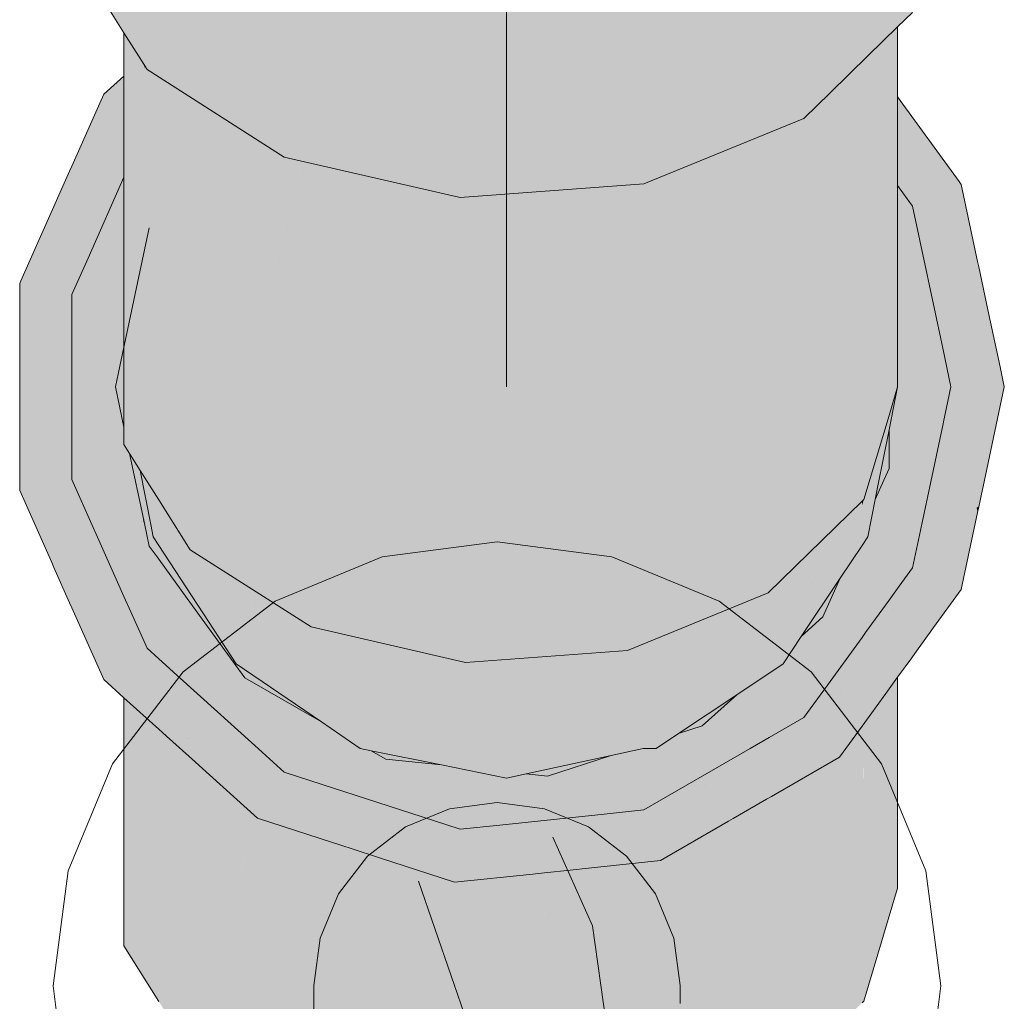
# Model space of a CAD drawing. Header units: millimetres. Extents: x 321 to 585, y -277 to 9.
# Tile 218 of 256: x 472.581 to 472.803, y -193.691 to -193.47. Entities that reach past the tile are written whole.
import ezdxf

# ---------------------------------------------------------------- set-up
doc = ezdxf.new("R2010")
doc.units = ezdxf.units.MM
doc.header["$MEASUREMENT"] = 0
for name, color, linetype, lineweight in [('IFC-Elemento terminal-Contorno', 253, 'Continuous', 5), ('Nível 1', 7, 'Continuous', 0), ('TQ-Condutos', 3, 'Continuous', 25), ('TQ-Conexões', 9, 'Continuous', 18)]:
    doc.layers.add(name, color=color, linetype=linetype, lineweight=lineweight)

msp = doc.modelspace()

# ---------------------------------------------------------------- hatches: boundary and pattern name
at = {"layer": 'TQ-Condutos', "linetype": 'Continuous'}
msp.add_hatch(color=73, dxfattribs=at).paths.add_polyline_path([(472.76155, -193.63866), (472.76032, -193.63937), (472.75114, -193.64467), (472.7614, -193.64239), (472.7641, -193.63867)])
at = {"layer": 'TQ-Conexões', "linetype": 'Continuous'}
for points in [[(472.5932, -193.45459), (472.60493, -193.47325), (472.60884, -193.47946), (472.61011, -193.48148), (472.64101, -193.50117), (472.68056, -193.51027), (472.72192, -193.50719), (472.7429, -193.43277), (472.72192, -193.43277), (472.70817, -193.43277), (472.68056, -193.43277), (472.67137, -193.43277), (472.66704, -193.43277), (472.6607, -193.43277), (472.64101, -193.43277), (472.64101, -193.4505), (472.64101, -193.43277), (472.63811, -193.43277), (472.62624, -193.43277), (472.61161, -193.47697), (472.61011, -193.47831), (472.61161, -193.47697), (472.62624, -193.43277), (472.611, -193.43277), (472.61011, -193.43277), (472.60687, -193.43277), (472.60493, -193.43277), (472.60493, -193.47105), (472.60493, -193.43277), (472.59748, -193.43277), (472.5932, -193.43277)], [(472.77607, -193.43277), (472.77527, -193.43277), (472.77411, -193.43277), (472.76859, -193.43277), (472.76095, -193.43277), (472.7599, -193.43277), (472.75793, -193.43277), (472.7429, -193.43277), (472.74185, -193.43647), (472.75793, -193.4586), (472.76279, -193.46529), (472.75793, -193.4586), (472.74185, -193.43647), (472.75793, -193.47857), (472.75992, -193.48132), (472.75793, -193.47857), (472.74185, -193.43647), (472.7378, -193.45087), (472.75133, -193.46949), (472.7378, -193.45087), (472.72192, -193.50719), (472.75793, -193.49248), (472.76384, -193.48671), (472.77234, -193.47843), (472.77901, -193.47192), (472.78014, -193.43277), (472.77929, -193.43277), (472.77901, -193.43277)], [(472.78014, -193.43277), (472.77901, -193.47192), (472.78237, -193.46865), (472.78196, -193.43277)], [(472.77901, -193.43986), (472.77709, -193.46574), (472.77709, -193.47476)], [(472.77901, -193.55289), (472.77901, -193.50759), (472.77901, -193.49643), (472.77901, -193.48762), (472.77901, -193.47192), (472.77759, -193.47331), (472.77709, -193.48498), (472.77709, -193.48686), (472.77709, -193.4874), (472.77709, -193.48925), (472.77709, -193.48968), (472.77709, -193.48925), (472.77709, -193.4874), (472.77709, -193.48686), (472.77671, -193.4856), (472.7766, -193.48508), (472.77709, -193.49894), (472.7766, -193.48508), (472.77671, -193.4856), (472.77709, -193.48686), (472.77709, -193.48498), (472.77759, -193.47331), (472.77715, -193.47374), (472.77709, -193.47476), (472.77657, -193.48426), (472.77654, -193.4848), (472.77709, -193.49934), (472.77732, -193.50526), (472.77709, -193.49934), (472.77709, -193.50495), (472.77709, -193.49934), (472.77654, -193.4848), (472.77657, -193.48426), (472.77709, -193.47476), (472.77709, -193.47379), (472.77686, -193.47402), (472.77645, -193.47442), (472.7759, -193.48179), (472.77637, -193.48398), (472.77555, -193.50283), (472.77709, -193.52514), (472.77555, -193.50283), (472.77637, -193.48398), (472.7759, -193.48179), (472.77645, -193.47442), (472.77614, -193.47472), (472.7747, -193.47613), (472.77444, -193.47639), (472.7725, -193.47828), (472.77234, -193.47843), (472.77171, -193.47904), (472.7714, -193.47934), (472.77137, -193.47938), (472.7714, -193.49712), (472.7714, -193.57822), (472.77709, -193.55928)], [(472.60493, -193.56584), (472.60619, -193.56784), (472.60858, -193.57164), (472.60687, -193.56282), (472.60858, -193.57164), (472.61276, -193.57828), (472.61982, -193.58949), (472.61982, -193.48767), (472.61908, -193.4872), (472.61814, -193.4866), (472.61276, -193.51886), (472.6061, -193.55886), (472.61713, -193.49265), (472.61814, -193.4866), (472.61765, -193.48629), (472.61745, -193.48616), (472.61648, -193.49161), (472.61745, -193.48616), (472.61723, -193.48602), (472.61552, -193.48493), (472.61615, -193.49109), (472.61552, -193.48493), (472.61542, -193.48487), (472.61407, -193.48778), (472.60517, -193.54276), (472.61407, -193.48778), (472.61542, -193.48487), (472.61525, -193.48476), (472.61496, -193.48457), (472.61449, -193.48427), (472.6139, -193.48751), (472.61449, -193.48427), (472.61011, -193.48148), (472.6134, -193.48671), (472.61011, -193.48148), (472.60973, -193.48088), (472.60967, -193.4812), (472.60973, -193.48088), (472.6094, -193.48103), (472.60959, -193.48066), (472.60884, -193.47946), (472.60717, -193.47681), (472.60675, -193.47615), (472.60588, -193.47475), (472.60493, -193.47325), (472.60493, -193.47687), (472.60635, -193.47909), (472.60805, -193.48017), (472.60635, -193.47909), (472.60493, -193.47687), (472.60493, -193.47819), (472.60493, -193.48297), (472.60916, -193.48088), (472.60493, -193.48297), (472.60493, -193.50573), (472.60493, -193.54386), (472.60512, -193.55384), (472.60493, -193.54386), (472.60493, -193.55289), (472.60493, -193.56192), (472.60493, -193.56584), (472.6053, -193.56364), (472.60524, -193.55448), (472.6053, -193.56364)], [(472.7713, -193.49697), (472.77106, -193.47968), (472.77101, -193.47972), (472.77014, -193.48057), (472.7699, -193.48081), (472.77101, -193.49658), (472.7699, -193.48081), (472.76872, -193.48196), (472.77007, -193.49528), (472.76872, -193.48196), (472.76721, -193.49135), (472.76596, -193.4892), (472.76572, -193.4893), (472.76596, -193.4892), (472.76721, -193.49135), (472.76767, -193.4885), (472.7671, -193.48873), (472.76767, -193.4885), (472.76872, -193.48196), (472.76689, -193.48374), (472.76427, -193.4863), (472.76416, -193.48715), (472.76379, -193.49009), (472.76416, -193.48715), (472.76427, -193.4863), (472.76384, -193.48671), (472.75793, -193.49248), (472.75817, -193.49238), (472.75793, -193.49248), (472.75687, -193.49291), (472.75641, -193.4931), (472.75683, -193.49355), (472.75641, -193.4931), (472.7499, -193.49576), (472.7499, -193.50031), (472.7499, -193.59918), (472.77101, -193.5786), (472.7714, -193.57822), (472.77137, -193.49708), (472.77136, -193.47939), (472.77106, -193.47968)], [(472.7714, -193.57822), (472.7714, -193.49712), (472.77136, -193.47938), (472.77137, -193.49708)], [(472.6094, -193.48103), (472.60973, -193.48088), (472.60959, -193.48066)], [(472.6004, -193.48705), (472.60493, -193.49034), (472.60493, -193.48297)], [(472.60529, -193.60278), (472.60493, -193.60258), (472.60493, -193.607), (472.60364, -193.60583), (472.6021, -193.60094), (472.60053, -193.59614), (472.60038, -193.5961), (472.59628, -193.5846), (472.59946, -193.59589), (472.59628, -193.5846), (472.58146, -193.57617), (472.59459, -193.59255), (472.58146, -193.57617), (472.59431, -193.59386), (472.59678, -193.59528), (472.59431, -193.59386), (472.59543, -193.59497), (472.60064, -193.6001), (472.59543, -193.59497), (472.59431, -193.59386), (472.5932, -193.59233), (472.59388, -193.59461), (472.59414, -193.59467), (472.59505, -193.59488), (472.59753, -193.5983), (472.59505, -193.59488), (472.59414, -193.59467), (472.59388, -193.59461), (472.59382, -193.59616), (472.59388, -193.59461), (472.5932, -193.59233), (472.58146, -193.57617), (472.58866, -193.59235), (472.5932, -193.59445), (472.58866, -193.59235), (472.59067, -193.59387), (472.5932, -193.5958), (472.59378, -193.59636), (472.60179, -193.60417), (472.59378, -193.59636), (472.59367, -193.59686), (472.59378, -193.59636), (472.5932, -193.5958), (472.59067, -193.59387), (472.58866, -193.59235), (472.58916, -193.59347), (472.58933, -193.59356), (472.59025, -193.59377), (472.58933, -193.59356), (472.59124, -193.59467), (472.5932, -193.59643), (472.59124, -193.59467), (472.58933, -193.59356), (472.58928, -193.59355), (472.58921, -193.59354), (472.5932, -193.5991), (472.58916, -193.59347), (472.5927, -193.60142), (472.5932, -193.60252), (472.6004, -193.61871), (472.60493, -193.62279), (472.60493, -193.61542), (472.60493, -193.62279), (472.61108, -193.61254), (472.61011, -193.61166), (472.60693, -193.60373), (472.60618, -193.60812), (472.60541, -193.60285), (472.60504, -193.60027), (472.60493, -193.60004), (472.60394, -193.5978), (472.60493, -193.60068), (472.60394, -193.5978), (472.6035, -193.59682), (472.60267, -193.59495), (472.60295, -193.5967), (472.60267, -193.59495), (472.60282, -193.59667), (472.60379, -193.60191), (472.60282, -193.59667), (472.60267, -193.59495), (472.59685, -193.58189), (472.5932, -193.57368), (472.59647, -193.5837), (472.60251, -193.5966), (472.60326, -193.60161), (472.60251, -193.5966), (472.59647, -193.5837), (472.5932, -193.57368), (472.59247, -193.57205), (472.58966, -193.56572), (472.58729, -193.56874), (472.58966, -193.56572), (472.59103, -193.5617), (472.5932, -193.55539), (472.5932, -193.54719), (472.5932, -193.5321), (472.59186, -193.54506), (472.5932, -193.5321), (472.59142, -193.54436), (472.58925, -193.55926), (472.59024, -193.56062), (472.58925, -193.55926), (472.59142, -193.54436), (472.5932, -193.5321), (472.58223, -193.52977), (472.5932, -193.5321), (472.59885, -193.53331), (472.60493, -193.51964), (472.60493, -193.49034), (472.6004, -193.48705), (472.59552, -193.51761), (472.5932, -193.50671), (472.59552, -193.51761), (472.6004, -193.48705), (472.5932, -193.50325), (472.5927, -193.50436), (472.58174, -193.52899), (472.58146, -193.52961), (472.58714, -193.55634), (472.58865, -193.56345), (472.58714, -193.55634), (472.58561, -193.54914), (472.5842, -193.5523), (472.58561, -193.54914), (472.58146, -193.52961), (472.58146, -193.54732), (472.58286, -193.55045), (472.58394, -193.55288), (472.58286, -193.55045), (472.58146, -193.54732), (472.58146, -193.54853), (472.58146, -193.55844), (472.58609, -193.56798), (472.58146, -193.55844), (472.58146, -193.56503), (472.58146, -193.57617), (472.59628, -193.5846), (472.60038, -193.5961), (472.60053, -193.59614), (472.6021, -193.60094), (472.60364, -193.60583), (472.60452, -193.60233), (472.60364, -193.60583), (472.60493, -193.607), (472.60493, -193.60258)], [(472.61982, -193.4963), (472.61982, -193.58949), (472.64432, -193.50328), (472.64468, -193.50202), (472.64276, -193.50158), (472.64101, -193.50117), (472.61982, -193.48767)], [(472.79333, -193.50732), (472.79278, -193.50703), (472.79333, -193.50732), (472.79288, -193.50671), (472.77901, -193.48762), (472.77901, -193.49957), (472.77901, -193.50351), (472.79274, -193.50717), (472.77901, -193.50351), (472.77901, -193.50759), (472.78237, -193.51221), (472.7926, -193.50765), (472.78757, -193.50989), (472.78237, -193.51221), (472.77901, -193.53656), (472.78609, -193.51733), (472.77901, -193.53656), (472.78448, -193.52538), (472.78749, -193.51925), (472.79225, -193.50882), (472.78749, -193.51925), (472.78496, -193.52441), (472.78552, -193.52705), (472.78604, -193.52949), (472.78639, -193.52834), (472.78864, -193.52084), (472.79169, -193.51066), (472.78864, -193.52084), (472.78639, -193.52834), (472.78604, -193.52949), (472.78617, -193.53011), (472.78801, -193.53878), (472.78895, -193.52127), (472.78801, -193.53878), (472.7944, -193.52877), (472.77901, -193.55289), (472.78525, -193.55289), (472.79367, -193.53399), (472.79539, -193.53013), (472.79367, -193.53399), (472.78525, -193.55289), (472.79101, -193.55289), (472.7974, -193.55289), (472.80166, -193.54874), (472.79575, -193.53062), (472.79628, -193.52812), (472.79575, -193.53062), (472.80166, -193.54874), (472.7974, -193.55289), (472.7948, -193.55289), (472.79101, -193.55289), (472.78934, -193.56074), (472.78996, -193.56015), (472.78934, -193.56074), (472.78924, -193.56121), (472.78729, -193.57039), (472.80302, -193.55289), (472.80205, -193.54836), (472.79933, -193.53555), (472.79728, -193.52589), (472.79702, -193.52467)], [(472.7472, -193.49686), (472.71821, -193.61213), (472.7499, -193.59918), (472.7499, -193.49576)], [(472.74504, -193.50546), (472.7472, -193.49686), (472.72192, -193.50719), (472.71821, -193.50746), (472.71821, -193.5087), (472.71821, -193.61213)], [(472.64468, -193.50202), (472.61982, -193.58949), (472.64702, -193.60684), (472.68181, -193.61484), (472.67912, -193.50994), (472.64702, -193.50255)], [(472.5932, -193.53209), (472.59885, -193.53329), (472.60493, -193.53459), (472.60493, -193.51962), (472.60493, -193.51211), (472.60493, -193.50573), (472.59685, -193.52389)], [(472.71552, -193.50767), (472.68181, -193.51018), (472.68181, -193.61484), (472.71821, -193.61213), (472.71821, -193.50746)], [(472.78237, -193.51221), (472.77901, -193.50759), (472.77901, -193.5137)], [(472.67913, -193.51038), (472.68181, -193.61484), (472.68181, -193.51056), (472.68181, -193.51018), (472.68056, -193.51027), (472.67912, -193.50994)], [(472.77615, -193.5736), (472.77709, -193.57119), (472.77592, -193.57382), (472.77398, -193.57818), (472.7736, -193.58012), (472.77253, -193.58547), (472.77243, -193.58598), (472.77101, -193.5885), (472.77191, -193.58861), (472.77101, -193.5885), (472.77185, -193.58888), (472.77341, -193.58957), (472.77456, -193.5891), (472.77341, -193.58957), (472.77101, -193.5885), (472.77021, -193.59088), (472.77101, -193.59055), (472.77021, -193.59088), (472.77101, -193.5885), (472.76937, -193.59122), (472.77098, -193.58856), (472.76914, -193.59132), (472.7661, -193.59586), (472.76477, -193.59884), (472.76221, -193.60461), (472.76155, -193.6089), (472.76144, -193.60965), (472.7619, -193.60887), (472.76144, -193.60965), (472.76155, -193.6089), (472.76221, -193.60461), (472.76025, -193.60899), (472.76221, -193.60461), (472.75732, -193.60901), (472.75718, -193.60922), (472.75823, -193.60914), (472.75718, -193.60922), (472.75405, -193.61391), (472.75934, -193.61105), (472.75405, -193.61391), (472.75324, -193.61512), (472.74993, -193.61733), (472.74937, -193.6177), (472.75115, -193.61825), (472.75141, -193.61786), (472.75562, -193.61938), (472.76004, -193.62097), (472.76269, -193.60881), (472.76704, -193.60025), (472.76269, -193.60881), (472.76004, -193.62097), (472.75141, -193.61786), (472.75115, -193.61825), (472.74937, -193.6177), (472.7506, -193.61907), (472.75406, -193.62291), (472.75793, -193.62721), (472.76321, -193.61994), (472.76419, -193.6087), (472.76321, -193.61994), (472.76445, -193.60868), (472.76457, -193.60755), (472.76445, -193.60868), (472.76321, -193.61994), (472.76541, -193.60861), (472.76917, -193.60833), (472.76578, -193.60675), (472.76917, -193.60833), (472.77058, -193.60822), (472.76898, -193.60461), (472.77058, -193.60822), (472.76917, -193.60833), (472.76541, -193.60861), (472.76321, -193.61994), (472.77101, -193.60919), (472.77101, -193.60819), (472.77101, -193.60325), (472.77101, -193.60819), (472.77101, -193.60919), (472.7714, -193.60816), (472.77101, -193.60919), (472.7715, -193.60815), (472.77101, -193.60919), (472.77178, -193.60813), (472.77504, -193.60056), (472.77403, -193.60124), (472.77504, -193.60056), (472.77709, -193.59317), (472.77101, -193.59668), (472.77709, -193.59121), (472.77101, -193.59668), (472.77901, -193.59206), (472.78011, -193.58848), (472.77901, -193.58947), (472.77488, -193.58897), (472.77709, -193.58924), (472.77901, -193.58947), (472.77895, -193.58731), (472.77865, -193.57707), (472.77725, -193.588), (472.77709, -193.58807), (472.77709, -193.57768), (472.77709, -193.57941), (472.77709, -193.58807), (472.77725, -193.588), (472.77865, -193.57707), (472.77901, -193.57426), (472.77709, -193.57634), (472.77901, -193.57426), (472.77865, -193.57707), (472.77895, -193.58731), (472.77901, -193.58947), (472.77901, -193.58728), (472.77901, -193.58947), (472.78011, -193.58848), (472.77996, -193.58689), (472.77901, -193.57653), (472.77998, -193.58688), (472.77917, -193.5763), (472.77998, -193.58688), (472.78011, -193.58848), (472.78069, -193.5866), (472.78011, -193.58848), (472.77901, -193.59206), (472.77709, -193.59317), (472.77504, -193.60056), (472.77709, -193.59617), (472.77504, -193.60056), (472.77709, -193.59919), (472.77751, -193.59891), (472.77901, -193.59791), (472.77751, -193.59891), (472.77709, -193.59919), (472.77504, -193.60056), (472.77178, -193.60813), (472.77709, -193.60082), (472.77901, -193.59817), (472.77938, -193.59766), (472.78237, -193.59356), (472.78415, -193.58518), (472.78346, -193.58546), (472.78415, -193.58518), (472.78424, -193.58477), (472.7878, -193.56337), (472.78424, -193.58477), (472.78924, -193.56121), (472.78934, -193.56074), (472.78829, -193.56177), (472.78329, -193.56664), (472.77901, -193.57081), (472.77802, -193.57178), (472.77709, -193.57268), (472.77802, -193.57178), (472.77901, -193.57081), (472.78329, -193.56664), (472.78829, -193.56177), (472.78934, -193.56074), (472.79101, -193.55289), (472.77901, -193.56688), (472.79101, -193.55289), (472.78915, -193.54413), (472.78525, -193.55289), (472.78915, -193.54413), (472.78237, -193.51221), (472.77901, -193.5137), (472.77901, -193.52423), (472.77901, -193.55289), (472.77709, -193.56143), (472.77709, -193.57119)], [(472.60302, -193.55289), (472.60493, -193.56192), (472.60493, -193.55289), (472.61062, -193.51709), (472.60402, -193.54818)], [(472.64101, -193.63949), (472.63869, -193.63394), (472.63213, -193.61828), (472.62952, -193.61469), (472.62316, -193.60593), (472.62014, -193.60828), (472.62316, -193.60593), (472.62138, -193.60348), (472.61737, -193.60639), (472.61917, -193.60762), (472.61737, -193.60639), (472.61479, -193.60826), (472.61368, -193.59917), (472.61357, -193.59914), (472.61368, -193.59917), (472.61479, -193.60826), (472.6156, -193.60768), (472.61468, -193.5994), (472.61401, -193.59333), (472.61432, -193.59931), (472.61401, -193.59333), (472.61276, -193.59162), (472.61325, -193.5956), (472.61395, -193.59923), (472.61445, -193.60177), (472.61403, -193.59925), (472.61445, -193.60177), (472.61395, -193.59923), (472.61325, -193.5956), (472.61276, -193.59162), (472.61236, -193.59107), (472.61276, -193.59311), (472.61276, -193.59895), (472.61276, -193.59873), (472.61276, -193.59311), (472.61236, -193.59107), (472.61148, -193.58985), (472.61134, -193.59206), (472.61094, -193.59853), (472.61198, -193.59877), (472.61094, -193.59853), (472.61276, -193.6071), (472.61094, -193.59853), (472.61048, -193.60578), (472.61276, -193.60973), (472.61048, -193.60578), (472.60976, -193.59826), (472.60857, -193.58585), (472.60563, -193.59731), (472.60857, -193.58585), (472.60976, -193.59826), (472.61048, -193.60578), (472.61094, -193.59853), (472.61012, -193.59835), (472.61094, -193.59853), (472.61134, -193.59206), (472.60958, -193.58724), (472.61134, -193.59206), (472.61148, -193.58985), (472.61062, -193.58867), (472.60954, -193.58359), (472.60937, -193.58283), (472.6094, -193.58336), (472.60935, -193.58281), (472.60926, -193.58316), (472.60935, -193.58281), (472.60917, -193.5827), (472.60881, -193.58247), (472.60917, -193.5827), (472.60804, -193.58129), (472.60813, -193.58203), (472.60719, -193.58143), (472.60813, -193.58203), (472.60804, -193.58129), (472.60917, -193.5827), (472.60935, -193.58281), (472.60682, -193.57078), (472.60631, -193.57864), (472.60682, -193.57078), (472.60619, -193.56784), (472.60582, -193.56724), (472.60493, -193.56584), (472.60493, -193.56192), (472.60332, -193.55431), (472.60433, -193.56488), (472.60493, -193.57118), (472.60493, -193.57654), (472.60558, -193.57752), (472.60493, -193.57654), (472.6057, -193.58048), (472.60607, -193.5824), (472.60589, -193.58061), (472.60607, -193.5824), (472.60617, -193.58079), (472.60607, -193.5824), (472.60512, -193.5972), (472.60607, -193.5824), (472.6057, -193.58048), (472.60493, -193.57654), (472.60493, -193.58), (472.60493, -193.57654), (472.60493, -193.57118), (472.60186, -193.57183), (472.59885, -193.57247), (472.60457, -193.57976), (472.60493, -193.58084), (472.60457, -193.57976), (472.60379, -193.57927), (472.60457, -193.57976), (472.59885, -193.57247), (472.60493, -193.57118), (472.60433, -193.56488), (472.60173, -193.56076), (472.60433, -193.56488), (472.60332, -193.55431), (472.60076, -193.55921), (472.6023, -193.55626), (472.60332, -193.55431), (472.60302, -193.55289), (472.6037, -193.54968), (472.60402, -193.54818), (472.60493, -193.54386), (472.60493, -193.53459), (472.60388, -193.54747), (472.60493, -193.53459), (472.60277, -193.54178), (472.60493, -193.53459), (472.60122, -193.5338), (472.60153, -193.54591), (472.59894, -193.55632), (472.6004, -193.55863), (472.59593, -193.56844), (472.6004, -193.55863), (472.59894, -193.55632), (472.60153, -193.54591), (472.59858, -193.55574), (472.60153, -193.54591), (472.60122, -193.5338), (472.59885, -193.53329), (472.5932, -193.53209), (472.59623, -193.55201), (472.59671, -193.55277), (472.59623, -193.55201), (472.59511, -193.56731), (472.59623, -193.55201), (472.5932, -193.53209), (472.5932, -193.54719), (472.59369, -193.54797), (472.5932, -193.54719), (472.5932, -193.56468), (472.5932, -193.57251), (472.5932, -193.57367), (472.59335, -193.57261), (472.59425, -193.56613), (472.59335, -193.57261), (472.5932, -193.57367), (472.59349, -193.5727), (472.59365, -193.5728), (472.59456, -193.57338), (472.59979, -193.57672), (472.59456, -193.57338), (472.59365, -193.5728), (472.59349, -193.5727), (472.5932, -193.57367), (472.6037, -193.59687), (472.60427, -193.597), (472.6037, -193.59687), (472.5932, -193.57367), (472.6035, -193.59682), (472.60493, -193.60004), (472.60493, -193.59715), (472.60493, -193.60004), (472.60646, -193.60345), (472.61011, -193.61166), (472.61276, -193.61405), (472.61788, -193.61005), (472.61555, -193.61187), (472.61276, -193.61405), (472.61679, -193.61768), (472.63434, -193.63348), (472.64101, -193.63949), (472.63647, -193.6337)], [(472.69101, -193.64088), (472.69546, -193.63991), (472.71452, -193.63576), (472.72178, -193.63418), (472.71939, -193.63418), (472.72178, -193.63418), (472.72233, -193.63323), (472.72178, -193.63418), (472.72469, -193.63418), (472.7237, -193.63278), (472.7243, -193.63363), (472.72469, -193.63418), (472.72574, -193.63332), (472.72815, -193.63133), (472.74786, -193.61512), (472.74661, -193.60052), (472.74541, -193.58656), (472.71614, -193.58656), (472.72849, -193.60793), (472.7304, -193.61122), (472.73453, -193.61091), (472.73751, -193.60424), (472.73265, -193.61512), (472.71355, -193.63418), (472.73265, -193.61512), (472.71024, -193.61512), (472.71089, -193.61512), (472.73265, -193.61512), (472.73453, -193.61091), (472.7304, -193.61122), (472.72849, -193.60793), (472.71821, -193.61213), (472.71774, -193.61216), (472.71614, -193.58656), (472.71074, -193.61269), (472.70807, -193.61289), (472.71074, -193.61269), (472.71614, -193.58656), (472.68251, -193.58656), (472.65036, -193.58656), (472.68262, -193.61478), (472.68399, -193.61468), (472.68448, -193.61465), (472.68399, -193.61468), (472.68262, -193.61478), (472.65036, -193.58656), (472.61982, -193.55289), (472.61276, -193.56587), (472.61798, -193.58656), (472.62524, -193.58656), (472.65095, -193.60774), (472.65798, -193.60936), (472.65095, -193.60774), (472.6599, -193.61512), (472.68181, -193.61484), (472.6599, -193.61512), (472.67815, -193.61512), (472.683, -193.61512), (472.68451, -193.61512), (472.70142, -193.63418), (472.69458, -193.63982), (472.70142, -193.63418), (472.68451, -193.61512), (472.6599, -193.61512), (472.68749, -193.63418), (472.69293, -193.63964), (472.68749, -193.63418), (472.6599, -193.61512), (472.65956, -193.61484), (472.65095, -193.60774), (472.64702, -193.60684), (472.64693, -193.60682), (472.64702, -193.60684), (472.65095, -193.60774), (472.62524, -193.58656), (472.61841, -193.58725), (472.62662, -193.59383), (472.61982, -193.58949), (472.62838, -193.6031), (472.64067, -193.61512), (472.6305, -193.59631), (472.63466, -193.60399), (472.64067, -193.61512), (472.67418, -193.63418), (472.69022, -193.63936), (472.67418, -193.63418), (472.64067, -193.61512), (472.61276, -193.58781), (472.62838, -193.6031), (472.61982, -193.58949), (472.61659, -193.58743), (472.61598, -193.58704), (472.61659, -193.58743), (472.61982, -193.58949), (472.61841, -193.58725), (472.61798, -193.58656), (472.61523, -193.58656), (472.61798, -193.58656), (472.61276, -193.57828), (472.61207, -193.57717), (472.61276, -193.58499), (472.61207, -193.57717), (472.61264, -193.58491), (472.61276, -193.58656), (472.61264, -193.58491), (472.61207, -193.57717), (472.61163, -193.58427), (472.61207, -193.57717), (472.60858, -193.57164), (472.61096, -193.58384), (472.61149, -193.58656), (472.61276, -193.58851), (472.63015, -193.61512), (472.64936, -193.62823), (472.65966, -193.63418), (472.66377, -193.63418), (472.68611, -193.63893), (472.66377, -193.63418), (472.65966, -193.63418), (472.64936, -193.62823), (472.65807, -193.63418), (472.66052, -193.63468), (472.6808, -193.63837), (472.66052, -193.63468), (472.67638, -193.6379)], [(472.77709, -193.57119), (472.77709, -193.56254), (472.77544, -193.57084), (472.77459, -193.57512), (472.77709, -193.56254), (472.77709, -193.55928), (472.77576, -193.56372), (472.77333, -193.57181), (472.77433, -193.57538), (472.77333, -193.57181), (472.77203, -193.57614), (472.77375, -193.57594), (472.77203, -193.57614), (472.7714, -193.57822), (472.77207, -193.57757), (472.77276, -193.5769), (472.77207, -193.57757), (472.7714, -193.57822), (472.77111, -193.57851), (472.7711, -193.57924), (472.7711, -193.57852), (472.77103, -193.57859), (472.77103, -193.57947), (472.77103, -193.58479), (472.77219, -193.58219), (472.77103, -193.58479), (472.77103, -193.57947), (472.77101, -193.5786), (472.77101, -193.55504), (472.77101, -193.55289), (472.76581, -193.58367), (472.77101, -193.57952), (472.76581, -193.58367), (472.77101, -193.55289), (472.7499, -193.55289), (472.76577, -193.58371), (472.7499, -193.55289), (472.74541, -193.58656), (472.76453, -193.58492), (472.74541, -193.58656), (472.7499, -193.59918), (472.76285, -193.58656), (472.7499, -193.59918), (472.74661, -193.60052), (472.74676, -193.60224), (472.75082, -193.5988), (472.74676, -193.60224), (472.74786, -193.61512), (472.76014, -193.59499), (472.76529, -193.58656), (472.7689, -193.58656), (472.76926, -193.58537), (472.7689, -193.58656), (472.77025, -193.58656), (472.77101, -193.58656), (472.77101, -193.58484), (472.77101, -193.58656), (472.77025, -193.58656), (472.76529, -193.58656), (472.74786, -193.61512), (472.7549, -193.61119), (472.75669, -193.60958), (472.76831, -193.59091), (472.76816, -193.59123), (472.76831, -193.59091), (472.75669, -193.60958), (472.7549, -193.61119), (472.74786, -193.61512), (472.72815, -193.63133), (472.72469, -193.63418), (472.72887, -193.6311), (472.72469, -193.63418), (472.72972, -193.63082), (472.75054, -193.61512), (472.72972, -193.63082), (472.7428, -193.62209), (472.75324, -193.61512), (472.75732, -193.60901), (472.7661, -193.59586), (472.77101, -193.58851), (472.77231, -193.58656), (472.77398, -193.57818), (472.77592, -193.57382)], [(472.7711, -193.57924), (472.7714, -193.55289), (472.77101, -193.55504)], [(472.77901, -193.55289), (472.77709, -193.55289), (472.77709, -193.56254)], [(472.78961, -193.58295), (472.78727, -193.58391), (472.78657, -193.58419), (472.78415, -193.58518), (472.78237, -193.59356), (472.79333, -193.59844), (472.79701, -193.58111), (472.79678, -193.58002), (472.79652, -193.58013), (472.79406, -193.58113), (472.79652, -193.58013), (472.79678, -193.58002), (472.79729, -193.57981), (472.79561, -193.57452), (472.79429, -193.57571), (472.79561, -193.57452), (472.79729, -193.57981), (472.79908, -193.5714), (472.79456, -193.56955), (472.79908, -193.5714), (472.80302, -193.55289), (472.79331, -193.56369), (472.79411, -193.56743), (472.78902, -193.58046), (472.79411, -193.56743), (472.79331, -193.56369), (472.78729, -193.57039), (472.78463, -193.58289), (472.78424, -193.58477), (472.78773, -193.58162), (472.78424, -193.58477), (472.78415, -193.58518), (472.78657, -193.58419), (472.78727, -193.58391)], [(472.58966, -193.56572), (472.59247, -193.57205), (472.5932, -193.57368), (472.59305, -193.57241), (472.5932, -193.57368), (472.59355, -193.57274), (472.59544, -193.56777), (472.59809, -193.55497), (472.59189, -193.56288), (472.5932, -193.56121), (472.5932, -193.55851), (472.5932, -193.55539), (472.59139, -193.56219), (472.5932, -193.55539), (472.59103, -193.5617)], [(472.61028, -193.58341), (472.61081, -193.58553), (472.61025, -193.58339), (472.60619, -193.56784), (472.60938, -193.58283), (472.60954, -193.58359), (472.61062, -193.58867), (472.61236, -193.59107), (472.6118, -193.58815), (472.61236, -193.59107), (472.61276, -193.59162), (472.61916, -193.60043), (472.61993, -193.6006), (472.61916, -193.60043), (472.62952, -193.61469), (472.63213, -193.61828), (472.63226, -193.61835), (472.63218, -193.61823), (472.63226, -193.61835), (472.64437, -193.62482), (472.63314, -193.61716), (472.63015, -193.61512), (472.62398, -193.60567), (472.62079, -193.6008), (472.61429, -193.59086), (472.61276, -193.58851), (472.61236, -193.5879), (472.61149, -193.58656), (472.61096, -193.58384), (472.61091, -193.58381), (472.61046, -193.58352), (472.61091, -193.58381), (472.61096, -193.58384), (472.61092, -193.58366), (472.60858, -193.57164), (472.60829, -193.57116), (472.60655, -193.56841), (472.60619, -193.56784)], [(472.60935, -193.58281), (472.60937, -193.58276), (472.60682, -193.57078)], [(472.60843, -193.57139), (472.60937, -193.58276), (472.61096, -193.58384), (472.61015, -193.5797)], [(472.77101, -193.57952), (472.7714, -193.57822), (472.77101, -193.5786)], [(472.77901, -193.5796), (472.77901, -193.58728), (472.78052, -193.58811), (472.78028, -193.58676), (472.78118, -193.5864)], [(472.79701, -193.58111), (472.79729, -193.57981), (472.79678, -193.58002)], [(472.60938, -193.58283), (472.60921, -193.58273), (472.6094, -193.58291)], [(472.60921, -193.58273), (472.60932, -193.58324), (472.6094, -193.58291)], [(472.61147, -193.58649), (472.61096, -193.58384), (472.60942, -193.58286)], [(472.78712, -193.60699), (472.79333, -193.59844), (472.78426, -193.5944), (472.78237, -193.59356), (472.77901, -193.59206), (472.78184, -193.59602), (472.77901, -193.59206), (472.77901, -193.59791), (472.77939, -193.60757), (472.78154, -193.6074), (472.77939, -193.60757), (472.77901, -193.59791), (472.77901, -193.60759), (472.77901, -193.60933), (472.77864, -193.60762), (472.77714, -193.60076), (472.77709, -193.60139), (472.77709, -193.60175), (472.77711, -193.60773), (472.77709, -193.61409), (472.77709, -193.60774), (472.77709, -193.60175), (472.77709, -193.60139), (472.77682, -193.60776), (472.77647, -193.61563), (472.77709, -193.61543), (472.77647, -193.61563), (472.77681, -193.60776), (472.77709, -193.60139), (472.77714, -193.60076), (472.77709, -193.60096), (472.77664, -193.60777), (472.77608, -193.61576), (472.77601, -193.61677), (472.77709, -193.61574), (472.77776, -193.61521), (472.77901, -193.6148), (472.77776, -193.61521), (472.77709, -193.61574), (472.77601, -193.61677), (472.77608, -193.61576), (472.77663, -193.60777), (472.77709, -193.60096), (472.77561, -193.60785), (472.77714, -193.60076), (472.77178, -193.60813), (472.77374, -193.61652), (472.77178, -193.60813), (472.77101, -193.60919), (472.76844, -193.61273), (472.77101, -193.6174), (472.77296, -193.61677), (472.77101, -193.6174), (472.77335, -193.61831), (472.77101, -193.6174), (472.76844, -193.61273), (472.76926, -193.61797), (472.77027, -193.61765), (472.76926, -193.61797), (472.77101, -193.61966), (472.76926, -193.61797), (472.76844, -193.61273), (472.76321, -193.61994), (472.75793, -193.6272), (472.76563, -193.63418), (472.76616, -193.63418), (472.76783, -193.61844), (472.76965, -193.62044), (472.76783, -193.61844), (472.76749, -193.62169), (472.76616, -193.63418), (472.76563, -193.63418), (472.75793, -193.6272), (472.75161, -193.62839), (472.73165, -193.63213), (472.7331, -193.63418), (472.74763, -193.63418), (472.74903, -193.63418), (472.74763, -193.63418), (472.74751, -193.63759), (472.75093, -193.63418), (472.74751, -193.63759), (472.74763, -193.63418), (472.7331, -193.63418), (472.73271, -193.63418), (472.74044, -193.64464), (472.7442, -193.64504), (472.75256, -193.63418), (472.7442, -193.64504), (472.74044, -193.64464), (472.73271, -193.63418), (472.73794, -193.64438), (472.73887, -193.6462), (472.744, -193.64547), (472.74492, -193.64511), (472.75286, -193.63418), (472.74492, -193.64511), (472.744, -193.64547), (472.73887, -193.6462), (472.73271, -193.63418), (472.72938, -193.63418), (472.72013, -193.64251), (472.72191, -193.64799), (472.72562, -193.65941), (472.74098, -193.65054), (472.74391, -193.64567), (472.74457, -193.6456), (472.74391, -193.64567), (472.74295, -193.64783), (472.74221, -193.64949), (472.74707, -193.64534), (472.75375, -193.63418), (472.75507, -193.63418), (472.76421, -193.63418), (472.75507, -193.63418), (472.75375, -193.63418), (472.74707, -193.64534), (472.74221, -193.64949), (472.74295, -193.64783), (472.74391, -193.64567), (472.74098, -193.65054), (472.74201, -193.64995), (472.74954, -193.6456), (472.75064, -193.64496), (472.76596, -193.63611), (472.76736, -193.63418), (472.77101, -193.62915), (472.77636, -193.62179), (472.77709, -193.61615), (472.77763, -193.61584), (472.77901, -193.61504), (472.77995, -193.6145), (472.77901, -193.61504), (472.77763, -193.61584), (472.77709, -193.61615), (472.77709, -193.61835), (472.77709, -193.61615), (472.77636, -193.62179), (472.77709, -193.62078), (472.77901, -193.61814), (472.78219, -193.61377), (472.78289, -193.6128)], [(472.58916, -193.59347), (472.58921, -193.59354), (472.58928, -193.59355)], [(472.58916, -193.59347), (472.58928, -193.59355), (472.58933, -193.59356)], [(472.61468, -193.5994), (472.6156, -193.60768), (472.62138, -193.60348), (472.61916, -193.60043), (472.61401, -193.59333)], [(472.76221, -193.60461), (472.7661, -193.59586), (472.7634, -193.59991), (472.76089, -193.60366), (472.75732, -193.60901)], [(472.77901, -193.60933), (472.77901, -193.60759), (472.77901, -193.59817), (472.77714, -193.60076), (472.77864, -193.60762)], [(472.60504, -193.60027), (472.60541, -193.60285), (472.60618, -193.60812), (472.60683, -193.6043), (472.60646, -193.60345)], [(472.77631, -193.60189), (472.77512, -193.62349), (472.77901, -193.60933)], [(472.61276, -193.61762), (472.61276, -193.62984), (472.61358, -193.63058), (472.61496, -193.63144), (472.61686, -193.63164), (472.61822, -193.63179), (472.61855, -193.63182), (472.61822, -193.63179), (472.61686, -193.63164), (472.61496, -193.63144), (472.61358, -193.63058), (472.61448, -193.63139), (472.62094, -193.63721), (472.62185, -193.63803), (472.62045, -193.63487), (472.62185, -193.63803), (472.63501, -193.64988), (472.64101, -193.63949), (472.61997, -193.63266), (472.61937, -193.63246), (472.61997, -193.63266), (472.64101, -193.63949), (472.61989, -193.63228), (472.64101, -193.63949), (472.62014, -193.63199), (472.61983, -193.63195), (472.61972, -193.63145), (472.61931, -193.6319), (472.61925, -193.63189), (472.61918, -193.63204), (472.61911, -193.63188), (472.61918, -193.63204), (472.61916, -193.63188), (472.61655, -193.62612), (472.61916, -193.63188), (472.61925, -193.63189), (472.61931, -193.6319), (472.61972, -193.63145), (472.61964, -193.6311), (472.61972, -193.63145), (472.61983, -193.63195), (472.62014, -193.63199), (472.64101, -193.63949), (472.63862, -193.63393), (472.63183, -193.6181), (472.62734, -193.61551), (472.61823, -193.62446), (472.62115, -193.6216), (472.61679, -193.61768), (472.61276, -193.61405), (472.61108, -193.61254), (472.61075, -193.61309), (472.60493, -193.62279), (472.61276, -193.62984), (472.61124, -193.61421), (472.61276, -193.62984)], [(472.63213, -193.61828), (472.64936, -193.62823), (472.64437, -193.62482)], [(472.63213, -193.61828), (472.64101, -193.63949), (472.64339, -193.63538), (472.6439, -193.63449), (472.63298, -193.61945), (472.6439, -193.63449), (472.64798, -193.62743), (472.63227, -193.61836)], [(472.74937, -193.6177), (472.7428, -193.62209), (472.73501, -193.6291), (472.72972, -193.63082), (472.7261, -193.63324), (472.72469, -193.63418), (472.72178, -193.63418), (472.71772, -193.63506), (472.71872, -193.63816), (472.72589, -193.63418), (472.72852, -193.63271), (472.72589, -193.63418), (472.72727, -193.63418), (472.72589, -193.63418), (472.71872, -193.63816), (472.72013, -193.6425), (472.72938, -193.63418), (472.72013, -193.6425), (472.73801, -193.63418), (472.7318, -193.632), (472.73801, -193.63418), (472.72013, -193.6425), (472.72192, -193.64799), (472.74585, -193.63418), (472.74422, -193.63418), (472.7407, -193.63418), (472.74422, -193.63418), (472.74585, -193.63418), (472.75013, -193.6317), (472.75086, -193.63007), (472.75013, -193.6317), (472.75793, -193.62721), (472.75192, -193.6277), (472.75128, -193.62776), (472.75793, -193.62721), (472.75725, -193.62646), (472.75406, -193.62291)], [(472.77482, -193.62906), (472.77512, -193.62349), (472.7714, -193.62861), (472.7714, -193.6451), (472.7714, -193.63297), (472.7714, -193.62861), (472.77123, -193.62885), (472.77124, -193.63306), (472.77128, -193.6457), (472.77122, -193.63307), (472.77126, -193.6458), (472.7714, -193.69102), (472.77901, -193.66561), (472.77901, -193.61814), (472.77636, -193.62179), (472.77539, -193.62637), (472.77636, -193.62179), (472.77512, -193.62349)], [(472.61098, -193.64246), (472.61276, -193.6318), (472.61305, -193.6301), (472.61276, -193.62984), (472.60901, -193.62646), (472.60493, -193.62279), (472.60824, -193.6363), (472.60493, -193.62279), (472.60493, -193.62889), (472.60493, -193.67859), (472.61276, -193.69107), (472.61297, -193.64693), (472.61276, -193.64647), (472.61297, -193.64693), (472.61276, -193.69107), (472.61982, -193.70232), (472.62678, -193.67794), (472.61982, -193.66233), (472.61785, -193.6579), (472.61545, -193.6525), (472.61785, -193.6579), (472.61982, -193.66233), (472.62678, -193.67794), (472.63179, -193.66035), (472.63483, -193.64971), (472.62185, -193.63803), (472.61982, -193.6362), (472.61677, -193.63345), (472.61305, -193.6301), (472.61276, -193.6318)], [(472.73501, -193.6291), (472.7428, -193.62209), (472.73426, -193.62779), (472.72972, -193.63082)], [(472.65634, -193.63383), (472.64798, -193.62743), (472.64555, -193.63163), (472.6439, -193.63449), (472.64101, -193.63949), (472.64956, -193.64227), (472.64849, -193.63223), (472.64878, -193.635), (472.64956, -193.64227), (472.67203, -193.64957), (472.68056, -193.65234), (472.67419, -193.64887), (472.68056, -193.65234), (472.67547, -193.64845), (472.65933, -193.63611), (472.68056, -193.65234), (472.68084, -193.64972), (472.66464, -193.63866), (472.66119, -193.63631), (472.66464, -193.63866), (472.68084, -193.64972), (472.68116, -193.6466), (472.68196, -193.63904), (472.67638, -193.6379), (472.66382, -193.63658), (472.66052, -193.63468), (472.65807, -193.63418), (472.65898, -193.6348), (472.65807, -193.63418), (472.64936, -193.62823), (472.64798, -193.62743)], [(472.77101, -193.6914), (472.7714, -193.69102), (472.77126, -193.6458), (472.77122, -193.63307), (472.77117, -193.64621), (472.77122, -193.63307), (472.77123, -193.62885), (472.77101, -193.62915), (472.77101, -193.63319), (472.77101, -193.64694), (472.77101, -193.63319), (472.77101, -193.62915), (472.76596, -193.63611), (472.76817, -193.66031), (472.76596, -193.63611), (472.76171, -193.63857), (472.76101, -193.64292), (472.76636, -193.66884), (472.76101, -193.64292), (472.76169, -193.63858), (472.76151, -193.63868), (472.7599, -193.63961), (472.7499, -193.64539), (472.74098, -193.65054), (472.73629, -193.65325), (472.73845, -193.65404), (472.73629, -193.65325), (472.73485, -193.65899), (472.73499, -193.65843), (472.73629, -193.65325), (472.72562, -193.65941), (472.72369, -193.65962), (472.71821, -193.66019), (472.70259, -193.66183), (472.69839, -193.67515), (472.69972, -193.67091), (472.70259, -193.66183), (472.69689, -193.66243), (472.69534, -193.66333), (472.69689, -193.66243), (472.69494, -193.66264), (472.69516, -193.66343), (472.68913, -193.66691), (472.69697, -193.67002), (472.68913, -193.66691), (472.68851, -193.66727), (472.68751, -193.66784), (472.68691, -193.66819), (472.68751, -193.66784), (472.68851, -193.66727), (472.68913, -193.66691), (472.68493, -193.6661), (472.68913, -193.66691), (472.69516, -193.66343), (472.69494, -193.66264), (472.68181, -193.66401), (472.67931, -193.66428), (472.66679, -193.66021), (472.66493, -193.66579), (472.64702, -193.71969), (472.68181, -193.72772), (472.68181, -193.66509), (472.68181, -193.67113), (472.68181, -193.68472), (472.68181, -193.72772), (472.71821, -193.725), (472.71821, -193.6637), (472.72379, -193.66048), (472.72621, -193.67089), (472.72379, -193.66048), (472.72516, -193.67233), (472.72379, -193.66048), (472.71821, -193.6637), (472.72248, -193.67603), (472.72715, -193.68953), (472.7499, -193.65822), (472.72715, -193.68953), (472.72248, -193.67603), (472.71821, -193.6637), (472.71821, -193.68191), (472.71821, -193.70183), (472.71821, -193.725), (472.7499, -193.71203), (472.76079, -193.64322), (472.7499, -193.71203), (472.75908, -193.70306)], [(472.61918, -193.63204), (472.61925, -193.63189), (472.61916, -193.63188)], [(472.63501, -193.64988), (472.65188, -193.65536), (472.65304, -193.65574), (472.66129, -193.65842), (472.66245, -193.6588), (472.65989, -193.65649), (472.6535, -193.65559), (472.65531, -193.655), (472.6535, -193.65559), (472.65989, -193.65649), (472.65793, -193.65473), (472.65746, -193.6543), (472.65793, -193.65473), (472.65989, -193.65649), (472.66245, -193.6588), (472.67931, -193.66428), (472.68056, -193.65234), (472.65856, -193.65466), (472.68056, -193.65234), (472.65814, -193.65408), (472.65766, -193.65424), (472.65814, -193.65408), (472.68056, -193.65234), (472.6755, -193.64844), (472.66592, -193.65155), (472.6755, -193.64844), (472.65591, -193.65101), (472.65367, -193.65089), (472.65591, -193.65101), (472.6755, -193.64844), (472.65954, -193.63613), (472.6593, -193.63611), (472.65029, -193.63516), (472.65441, -193.64895), (472.65029, -193.63516), (472.64984, -193.63511), (472.65259, -193.64645), (472.64917, -193.63237), (472.64555, -193.63163), (472.6439, -193.63449), (472.64101, -193.63949)], [(472.66382, -193.63658), (472.6642, -193.63543), (472.66052, -193.63468)], [(472.66382, -193.63658), (472.67638, -193.6379), (472.6642, -193.63543)], [(472.68949, -193.6514), (472.713, -193.64893), (472.72192, -193.64799), (472.71624, -193.64601), (472.71143, -193.64503), (472.71624, -193.64601), (472.72192, -193.64799), (472.72163, -193.64711), (472.72013, -193.6425), (472.71772, -193.63506), (472.71669, -193.63529), (472.70278, -193.64327), (472.71669, -193.63529), (472.71452, -193.63576), (472.69568, -193.63986), (472.69101, -193.64088), (472.69578, -193.64185), (472.69101, -193.64088), (472.68965, -193.6406), (472.68965, -193.64118), (472.68965, -193.6406), (472.68311, -193.63927), (472.68671, -193.64182), (472.6896, -193.64386), (472.68671, -193.64182), (472.68654, -193.64185), (472.68671, -193.64182), (472.68311, -193.63927), (472.68238, -193.63912), (472.68196, -193.63904), (472.68155, -193.64294), (472.68401, -193.6424), (472.68155, -193.64294), (472.68116, -193.6466), (472.68056, -193.65234), (472.68949, -193.6514), (472.68425, -193.64235), (472.68583, -193.64508)], [(472.70021, -193.64041), (472.71452, -193.63576), (472.71025, -193.63669), (472.70006, -193.63891), (472.69546, -193.63991)], [(472.69664, -193.65554), (472.68516, -193.64215), (472.6848, -193.64223), (472.68155, -193.64294), (472.68116, -193.6466), (472.68056, -193.65234), (472.67931, -193.66428), (472.69676, -193.65761), (472.67931, -193.66428), (472.69689, -193.66243), (472.69853, -193.66196), (472.7, -193.66063), (472.70161, -193.65919), (472.7, -193.66063), (472.69853, -193.66196), (472.70219, -193.65937), (472.69853, -193.66196), (472.69689, -193.66243), (472.69816, -193.6623), (472.70678, -193.66139), (472.7047, -193.66019), (472.70274, -193.65906), (472.70214, -193.65871), (472.70177, -193.65905), (472.70214, -193.65871), (472.70274, -193.65906), (472.7047, -193.66019), (472.70678, -193.66139), (472.70801, -193.66126), (472.72562, -193.65941), (472.72191, -193.64799), (472.71624, -193.64601), (472.70824, -193.65322), (472.71624, -193.64601), (472.71522, -193.6458), (472.69775, -193.64225), (472.69615, -193.64192), (472.6959, -193.64187), (472.69885, -193.65681), (472.69589, -193.64182), (472.68727, -193.64462)], [(472.6348, -193.64981), (472.61982, -193.70232), (472.64702, -193.71969), (472.66211, -193.67429), (472.64702, -193.66069), (472.66211, -193.67429), (472.66615, -193.66213), (472.66679, -193.66021), (472.66245, -193.6588), (472.64702, -193.65378), (472.63501, -193.64988)]]:
    msp.add_hatch(color=93, dxfattribs=at).paths.add_polyline_path(points)

# ---------------------------------------------------------------- linework, layer by layer
at = {"layer": 'IFC-Elemento terminal-Contorno', "color": 7, "lineweight": 5}
for p, q in [((472.66301, -193.59107), (472.68887, -193.58768)), ((472.68887, -193.58768), (472.71473, -193.59107)), ((472.63892, -193.60106), (472.66301, -193.59107)), ((472.71473, -193.59107), (472.73882, -193.60106)), ((472.61823, -193.61693), (472.63892, -193.60106)), ((472.73882, -193.60106), (472.75952, -193.61693)), ((472.60235, -193.63764), (472.61823, -193.61693)), ((472.75952, -193.61693), (472.77539, -193.63764)), ((472.59237, -193.66172), (472.60235, -193.63764)), ((472.77539, -193.63764), (472.78537, -193.66172)), ((472.66827, -193.65184), (472.67821, -193.64773)), ((472.67821, -193.64773), (472.68887, -193.64633)), ((472.68887, -193.64633), (472.69953, -193.64773)), ((472.69953, -193.64773), (472.70947, -193.65184)), ((472.65973, -193.65838), (472.66827, -193.65184)), ((472.70947, -193.65184), (472.718, -193.65838)), ((472.7014, -193.6541), (472.71036, -193.6741)), ((472.65319, -193.66691), (472.65973, -193.65838)), ((472.718, -193.65838), (472.72455, -193.66691)), ((472.58896, -193.68758), (472.59237, -193.66172)), ((472.78537, -193.66172), (472.78877, -193.68758)), ((472.67119, -193.66406), (472.68579, -193.70607)), ((472.64908, -193.67686), (472.65319, -193.66691)), ((472.72455, -193.66691), (472.72867, -193.67686)), ((472.71036, -193.6741), (472.71701, -193.72162)), ((472.64767, -193.68752), (472.64908, -193.67686)), ((472.72867, -193.67686), (472.73007, -193.68752)), ((472.58896, -193.68758), (472.59237, -193.71344)), ((472.64767, -193.69553), (472.64767, -193.68752)), ((472.73007, -193.69152), (472.73007, -193.68752)), ((472.78537, -193.71344), (472.78877, -193.68758))]:
    msp.add_line(p, q, dxfattribs=at)
at = {"layer": 'Nível 1'}
msp.add_line((472.69101, -193.55289), (472.69101, -193.11278), dxfattribs=at)
at = {"layer": 'TQ-Conexões'}
for p, q in [((472.5932, -193.45459), (472.60493, -193.47325)), ((472.77901, -193.47192), (472.78237, -193.46865)), ((472.77234, -193.47843), (472.77901, -193.47192)), ((472.77901, -193.48762), (472.77901, -193.47192)), ((472.60493, -193.47325), (472.60884, -193.47946)), ((472.60493, -193.47325), (472.60493, -193.47687)), ((472.60493, -193.47687), (472.60493, -193.47819)), ((472.60493, -193.47819), (472.60493, -193.48297)), ((472.60884, -193.47946), (472.61011, -193.48148)), ((472.76384, -193.48671), (472.77234, -193.47843)), ((472.61011, -193.48148), (472.64101, -193.50117)), ((472.60493, -193.48297), (472.6004, -193.48705)), ((472.60493, -193.48297), (472.60493, -193.50573)), ((472.6004, -193.48705), (472.5932, -193.50325)), ((472.75793, -193.49248), (472.76384, -193.48671)), ((472.77901, -193.49643), (472.77901, -193.48762)), ((472.79288, -193.50671), (472.77901, -193.48762)), ((472.72192, -193.50719), (472.75793, -193.49248)), ((472.77901, -193.50759), (472.77901, -193.49643)), ((472.64101, -193.50117), (472.68056, -193.51027)), ((472.5932, -193.50325), (472.5927, -193.50436)), ((472.5927, -193.50436), (472.58174, -193.52899)), ((472.60493, -193.50573), (472.59685, -193.52389)), ((472.60493, -193.50573), (472.60493, -193.54386)), ((472.68056, -193.51027), (472.72192, -193.50719)), ((472.77901, -193.55289), (472.77901, -193.50759)), ((472.78237, -193.51221), (472.77901, -193.50759)), ((472.79333, -193.50732), (472.79288, -193.50671)), ((472.79702, -193.52467), (472.79333, -193.50732)), ((472.78915, -193.54413), (472.78237, -193.51221)), ((472.61062, -193.51709), (472.60402, -193.54818)), ((472.59685, -193.52389), (472.5932, -193.53209)), ((472.79728, -193.52589), (472.79702, -193.52467)), ((472.79933, -193.53555), (472.79728, -193.52589)), ((472.58174, -193.52899), (472.58146, -193.52961)), ((472.58146, -193.52961), (472.58146, -193.54732)), ((472.5932, -193.53209), (472.5932, -193.54719)), ((472.80205, -193.54836), (472.79933, -193.53555)), ((472.60493, -193.54386), (472.60493, -193.55289)), ((472.79101, -193.55289), (472.78915, -193.54413)), ((472.58146, -193.54732), (472.58146, -193.54853)), ((472.5932, -193.54719), (472.5932, -193.56468)), ((472.60402, -193.54818), (472.60302, -193.55289)), ((472.80302, -193.55289), (472.80205, -193.54836)), ((472.58146, -193.54853), (472.58146, -193.55844)), ((472.60302, -193.55289), (472.60493, -193.56192)), ((472.60493, -193.55289), (472.60493, -193.56192)), ((472.77709, -193.55928), (472.77901, -193.55289)), ((472.77709, -193.56254), (472.77901, -193.55289)), ((472.78934, -193.56074), (472.79101, -193.55289)), ((472.79908, -193.5714), (472.80302, -193.55289)), ((472.58146, -193.55844), (472.58146, -193.56503)), ((472.7714, -193.57822), (472.77709, -193.55928)), ((472.78424, -193.58477), (472.78924, -193.56121)), ((472.78924, -193.56121), (472.78934, -193.56074)), ((472.60493, -193.56192), (472.60493, -193.56584)), ((472.77459, -193.57512), (472.77709, -193.56254)), ((472.77709, -193.57119), (472.77709, -193.56254)), ((472.58146, -193.56503), (472.58146, -193.57617)), ((472.5932, -193.56468), (472.5932, -193.57251)), ((472.60493, -193.56584), (472.60619, -193.56784)), ((472.60619, -193.56784), (472.60858, -193.57164)), ((472.60619, -193.56784), (472.60938, -193.58283)), ((472.5932, -193.57251), (472.5932, -193.57367)), ((472.60858, -193.57164), (472.61276, -193.57828)), ((472.60858, -193.57164), (472.61096, -193.58384)), ((472.77592, -193.57382), (472.77709, -193.57119)), ((472.79729, -193.57981), (472.79908, -193.5714)), ((472.5932, -193.57367), (472.6035, -193.59682)), ((472.77398, -193.57818), (472.77592, -193.57382)), ((472.58146, -193.57617), (472.58866, -193.59235)), ((472.77398, -193.57818), (472.77459, -193.57512)), ((472.61276, -193.57828), (472.61982, -193.58949)), ((472.7499, -193.59918), (472.77101, -193.5786)), ((472.77101, -193.5786), (472.7714, -193.57822)), ((472.77231, -193.58656), (472.77398, -193.57818)), ((472.79333, -193.59844), (472.79701, -193.58111)), ((472.79701, -193.58111), (472.79729, -193.57981)), ((472.60938, -193.58283), (472.60954, -193.58359)), ((472.60954, -193.58359), (472.61062, -193.58867)), ((472.61096, -193.58384), (472.61149, -193.58656)), ((472.78237, -193.59356), (472.78415, -193.58518)), ((472.78415, -193.58518), (472.78424, -193.58477)), ((472.61149, -193.58656), (472.61276, -193.58851)), ((472.77101, -193.58851), (472.77231, -193.58656)), ((472.61062, -193.58867), (472.61236, -193.59107)), ((472.61276, -193.58851), (472.63015, -193.61512)), ((472.61982, -193.58949), (472.64702, -193.60684)), ((472.7661, -193.59586), (472.77101, -193.58851)), ((472.58866, -193.59235), (472.58916, -193.59347)), ((472.61236, -193.59107), (472.61276, -193.59162)), ((472.61276, -193.59162), (472.61916, -193.60043)), ((472.58916, -193.59347), (472.5927, -193.60142)), ((472.77938, -193.59766), (472.78237, -193.59356)), ((472.6035, -193.59682), (472.60493, -193.60004)), ((472.75732, -193.60901), (472.7661, -193.59586)), ((472.76221, -193.60461), (472.7661, -193.59586)), ((472.71821, -193.61213), (472.7499, -193.59918)), ((472.77709, -193.60082), (472.77901, -193.59817)), ((472.77901, -193.59817), (472.77938, -193.59766)), ((472.78712, -193.60699), (472.79333, -193.59844)), ((472.5927, -193.60142), (472.5932, -193.60252)), ((472.60493, -193.60004), (472.60646, -193.60345)), ((472.61916, -193.60043), (472.62952, -193.61469)), ((472.77178, -193.60813), (472.77709, -193.60082)), ((472.5932, -193.60252), (472.6004, -193.61871)), ((472.60646, -193.60345), (472.61011, -193.61166)), ((472.75732, -193.60901), (472.76221, -193.60461)), ((472.64702, -193.60684), (472.68181, -193.61484)), ((472.77101, -193.60919), (472.77178, -193.60813)), ((472.78289, -193.6128), (472.78712, -193.60699)), ((472.75324, -193.61512), (472.75732, -193.60901)), ((472.76321, -193.61994), (472.77101, -193.60919)), ((472.61011, -193.61166), (472.61276, -193.61405)), ((472.68181, -193.61484), (472.71821, -193.61213)), ((472.61276, -193.61405), (472.61679, -193.61768)), ((472.62952, -193.61469), (472.63213, -193.61828)), ((472.77901, -193.61814), (472.78219, -193.61377)), ((472.78219, -193.61377), (472.78289, -193.6128)), ((472.63015, -193.61512), (472.64936, -193.62823)), ((472.7428, -193.62209), (472.75324, -193.61512)), ((472.6004, -193.61871), (472.60493, -193.62279)), ((472.61679, -193.61768), (472.63434, -193.63348)), ((472.63213, -193.61828), (472.64936, -193.62823)), ((472.77709, -193.62078), (472.77901, -193.61814)), ((472.77901, -193.66561), (472.77901, -193.61814)), ((472.75793, -193.62721), (472.76321, -193.61994)), ((472.77636, -193.62179), (472.77709, -193.62078)), ((472.60493, -193.62279), (472.61276, -193.62984)), ((472.60493, -193.62279), (472.60493, -193.62889)), ((472.72972, -193.63082), (472.7428, -193.62209)), ((472.73501, -193.6291), (472.7428, -193.62209)), ((472.77101, -193.62915), (472.77636, -193.62179)), ((472.75013, -193.6317), (472.75793, -193.62721)), ((472.60493, -193.62889), (472.60493, -193.67859)), ((472.61276, -193.62984), (472.61358, -193.63058)), ((472.64936, -193.62823), (472.65807, -193.63418)), ((472.72972, -193.63082), (472.73501, -193.6291)), ((472.76736, -193.63418), (472.77101, -193.62915)), ((472.61358, -193.63058), (472.61448, -193.63139)), ((472.61448, -193.63139), (472.62094, -193.63721)), ((472.72469, -193.63418), (472.72972, -193.63082)), ((472.74585, -193.63418), (472.75013, -193.6317)), ((472.63434, -193.63348), (472.64101, -193.63949)), ((472.65807, -193.63418), (472.66052, -193.63468)), ((472.66052, -193.63468), (472.67638, -193.6379)), ((472.66052, -193.63468), (472.66382, -193.63658)), ((472.71452, -193.63576), (472.72178, -193.63418)), ((472.72178, -193.63418), (472.72469, -193.63418)), ((472.72192, -193.64799), (472.74585, -193.63418)), ((472.76596, -193.63611), (472.76736, -193.63418)), ((472.66382, -193.63658), (472.67638, -193.6379)), ((472.69546, -193.63991), (472.71452, -193.63576)), ((472.70021, -193.64041), (472.71452, -193.63576)), ((472.75064, -193.64496), (472.76596, -193.63611)), ((472.62094, -193.63721), (472.62185, -193.63803)), ((472.62185, -193.63803), (472.63501, -193.64988)), ((472.67638, -193.6379), (472.69101, -193.64088)), ((472.64101, -193.63949), (472.64956, -193.64227)), ((472.69101, -193.64088), (472.69546, -193.63991)), ((472.69546, -193.63991), (472.70021, -193.64041)), ((472.64956, -193.64227), (472.67203, -193.64957)), ((472.74201, -193.64995), (472.74954, -193.6456)), ((472.74954, -193.6456), (472.75064, -193.64496)), ((472.713, -193.64893), (472.72192, -193.64799)), ((472.63501, -193.64988), (472.65188, -193.65536)), ((472.67203, -193.64957), (472.68056, -193.65234)), ((472.68949, -193.6514), (472.713, -193.64893)), ((472.74098, -193.65054), (472.74201, -193.64995)), ((472.68056, -193.65234), (472.68949, -193.6514)), ((472.72562, -193.65941), (472.74098, -193.65054)), ((472.65188, -193.65536), (472.65304, -193.65574)), ((472.65304, -193.65574), (472.66129, -193.65842)), ((472.66129, -193.65842), (472.66245, -193.6588)), ((472.66245, -193.6588), (472.67931, -193.66428)), ((472.69816, -193.6623), (472.70678, -193.66139)), ((472.70678, -193.66139), (472.70801, -193.66126)), ((472.70801, -193.66126), (472.72562, -193.65941)), ((472.67931, -193.66428), (472.69689, -193.66243)), ((472.69689, -193.66243), (472.69816, -193.6623)), ((472.7714, -193.69102), (472.77901, -193.66561)), ((472.60493, -193.67859), (472.61276, -193.69107)), ((472.77101, -193.6914), (472.7714, -193.69102))]:
    msp.add_line(p, q, dxfattribs=at)

doc.saveas('drawing.dxf')
